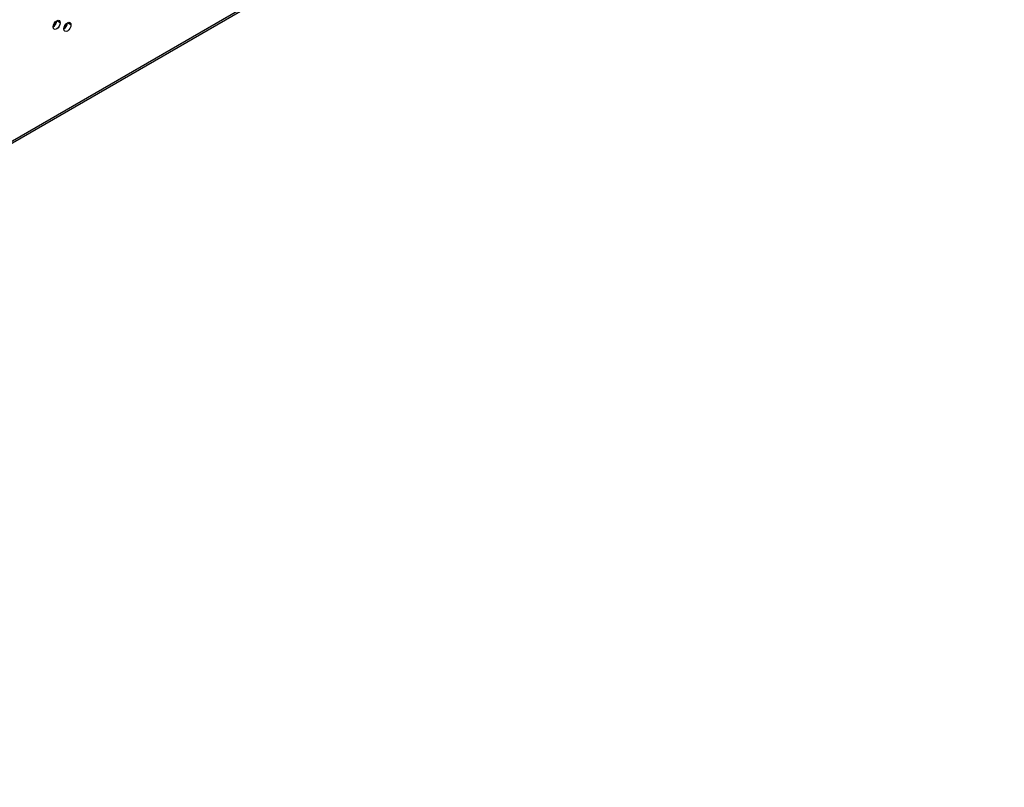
# Model space of a CAD drawing. Header units: millimetres. Extents: x 0 to 1118, y 0 to 864.
# Tile 144 of 256: x 963 to 996, y 585 to 610. Entities that reach past the tile are written whole.
import ezdxf

# ---------------------------------------------------------------- set-up
doc = ezdxf.new("R2010")
doc.units = ezdxf.units.MM

msp = doc.modelspace()

# ---------------------------------------------------------------- linework, layer by layer
at = {"color": 7, "linetype": 'Continuous', "lineweight": 25}
for p, q in [((926.189, 584.9692), (999.9638, 627.5585)), ((999.9984, 627.6348), (926.2235, 585.0455)), ((964.643, 610.2186), (964.5252, 610.2866)), ((964.9966, 610.1505), (964.8787, 610.2185))]:
    msp.add_line(p, q, dxfattribs=at)
at = {"color": 8, "linetype": 'Continuous', "lineweight": 25}
msp.add_line((964.4368, 610.1038), (964.4368, 610.1895), dxfattribs=at)
at = {"color": 7, "linetype": 'Continuous', "lineweight": 25, "flags": 128}
for points in [[(964.4073, 610.0825), (964.4163, 610.1398), (964.4418, 610.1987), (964.4801, 610.2502), (964.5252, 610.2866), (964.5703, 610.3023), (964.6085, 610.2949), (964.634, 610.2655), (964.643, 610.2186)], [(964.643, 610.2186), (964.634, 610.1613), (964.6085, 610.1024), (964.5703, 610.0509), (964.5252, 610.0145), (964.4801, 609.9988), (964.4418, 610.0062), (964.4163, 610.0356), (964.4073, 610.0825)], [(964.4416, 610.1982), (964.4729, 610.1699), (964.4811, 610.1551)], [(964.7609, 610.0144), (964.7698, 610.0717), (964.7954, 610.1306), (964.8336, 610.1822), (964.8787, 610.2186), (964.9238, 610.2342), (964.962, 610.2268), (964.9876, 610.1974), (964.9966, 610.1505)], [(964.8689, 610.1585), (964.8444, 610.1539), (964.7999, 610.1381)], [(964.9966, 610.1505), (964.9876, 610.0932), (964.962, 610.0343), (964.9238, 609.9828), (964.8787, 609.9464), (964.8336, 609.9307), (964.7954, 609.9381), (964.7698, 609.9675), (964.7609, 610.0144)], [(964.849, 610.1111), (964.8444, 610.1122), (964.7952, 610.1303)]]:
    msp.add_lwpolyline(points, dxfattribs=at)
at = {"color": 7, "linetype": 'Continuous', "lineweight": 25}
for centre in [(964.2693, 610.2983), (964.6228, 610.2302)]:
    msp.add_arc(centre, 0.2561, 302.60548, 357.39452, dxfattribs=at)

doc.saveas('drawing.dxf')
